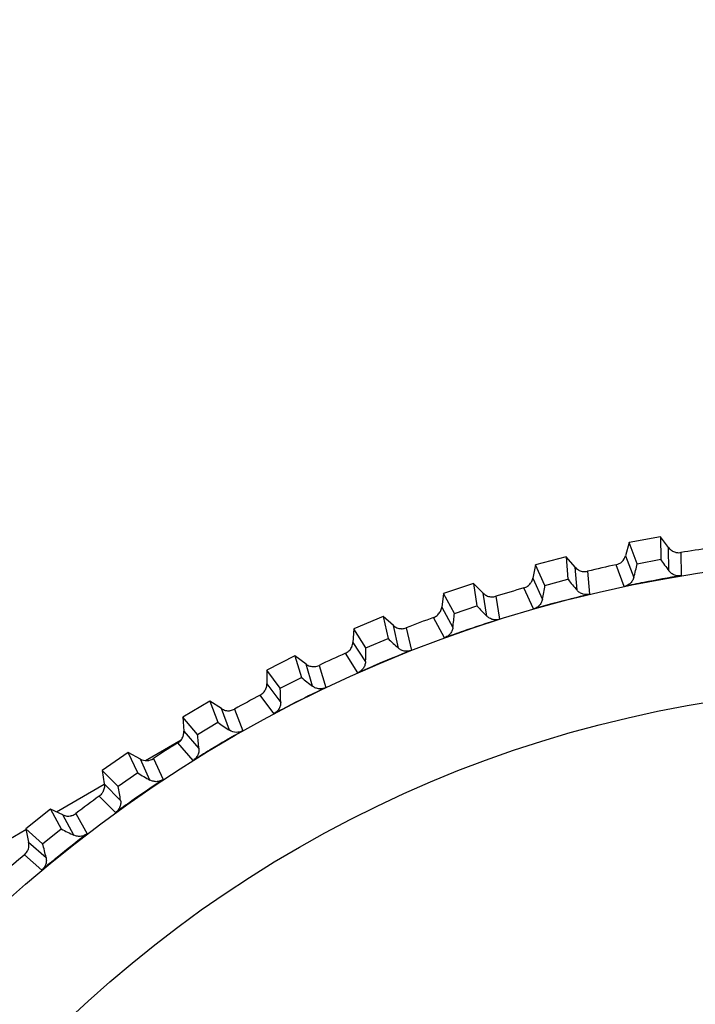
# Model space of a CAD drawing. Header units: millimetres. Extents: x -42 to 108, y 0 to 140.
# Tile 13 of 17: x 71 to 82, y 88 to 104. Entities that reach past the tile are written whole.
import ezdxf

# ---------------------------------------------------------------- set-up
doc = ezdxf.new("R2010")
doc.units = ezdxf.units.MM

msp = doc.modelspace()

# ---------------------------------------------------------------- linework, layer by layer
at = {"color": 7, "linetype": 'Continuous', "lineweight": 25}
for p, q in [((80.703, 95.275), (80.644, 95.065)), ((81.194, 95.367), (80.703, 95.275)), ((80.828, 94.941), (80.703, 95.275)), ((81.194, 95.367), (81.199, 95.011)), ((81.325, 95.194), (81.194, 95.367)), ((81.329, 94.829), (81.325, 95.194)), ((81.517, 95.117), (81.521, 94.751)), ((79.706, 95.05), (79.222, 94.923)), ((79.706, 95.05), (79.735, 94.694)), ((79.848, 94.886), (79.706, 95.05)), ((80.644, 95.065), (80.774, 94.724)), ((80.828, 94.941), (81.199, 95.011)), ((79.222, 94.923), (79.179, 94.71)), ((79.371, 94.599), (79.222, 94.923)), ((79.878, 94.522), (79.848, 94.886)), ((80.045, 94.822), (80.075, 94.458)), ((80.623, 94.581), (80.494, 94.923)), ((79.179, 94.71), (79.332, 94.378)), ((79.371, 94.599), (79.735, 94.694)), ((78.243, 94.629), (77.77, 94.468)), ((78.243, 94.629), (78.298, 94.276)), ((78.397, 94.475), (78.243, 94.629)), ((79.191, 94.226), (79.038, 94.558)), ((77.77, 94.468), (77.741, 94.253)), ((77.941, 94.155), (77.77, 94.468)), ((78.452, 94.114), (78.397, 94.475)), ((78.598, 94.426), (78.653, 94.064)), ((77.741, 94.253), (77.917, 93.933)), ((77.941, 94.155), (78.298, 94.276)), ((76.814, 94.107), (76.353, 93.914)), ((76.814, 94.107), (76.893, 93.759)), ((76.978, 93.964), (76.814, 94.107)), ((77.787, 93.771), (77.612, 94.091)), ((76.353, 93.914), (76.339, 93.697)), ((76.545, 93.614), (76.353, 93.914)), ((77.058, 93.608), (76.978, 93.964)), ((77.182, 93.929), (77.262, 93.572)), ((76.545, 93.614), (76.893, 93.759)), ((76.339, 93.697), (76.537, 93.39)), ((75.424, 93.487), (74.978, 93.262)), ((75.424, 93.487), (75.527, 93.145)), ((75.598, 93.356), (75.424, 93.487)), ((76.419, 93.219), (76.221, 93.527)), ((75.191, 92.976), (74.978, 93.262)), ((74.978, 93.262), (74.979, 93.045)), ((75.702, 93.006), (75.598, 93.356)), ((75.804, 93.335), (75.909, 92.985)), ((75.191, 92.976), (75.527, 93.145)), ((74.979, 93.045), (75.198, 92.752)), ((75.092, 92.574), (74.874, 92.867)), ((74.081, 92.771), (73.652, 92.516)), ((74.081, 92.771), (74.208, 92.438)), ((74.264, 92.653), (74.081, 92.771)), ((74.392, 92.311), (74.264, 92.653)), ((74.471, 92.646), (74.6, 92.304)), ((73.884, 92.245), (73.652, 92.516)), ((73.652, 92.516), (73.668, 92.299)), ((73.884, 92.245), (74.208, 92.438)), ((73.062, 91.834), (73.626, 92.16)), ((73.668, 92.299), (73.907, 92.023)), ((73.814, 91.837), (73.575, 92.114)), ((72.792, 91.963), (72.381, 91.679)), ((72.941, 91.64), (72.792, 91.963)), ((72.982, 91.858), (72.792, 91.963)), ((73.134, 91.526), (72.982, 91.858)), ((73.189, 91.866), (73.342, 91.534)), ((72.631, 91.425), (72.381, 91.679)), ((72.381, 91.679), (72.413, 91.464)), ((72.941, 91.64), (72.631, 91.425)), ((71.657, 91.023), (72.413, 91.46)), ((72.413, 91.464), (72.67, 91.205)), ((72.59, 91.013), (72.333, 91.273)), ((71.561, 91.068), (71.171, 90.755)), ((71.561, 91.068), (71.733, 90.755)), ((71.758, 90.976), (71.561, 91.068)), ((71.933, 90.656), (71.758, 90.976)), ((71.964, 90.998), (72.14, 90.678)), ((71.439, 90.52), (71.171, 90.755)), ((71.171, 90.755), (71.218, 90.543)), ((71.439, 90.52), (71.733, 90.755)), ((5, 52.539), (71.174, 90.744)), ((71.218, 90.543), (71.493, 90.302)), ((71.426, 90.106), (71.152, 90.347))]:
    msp.add_line(p, q, dxfattribs=at)
for radius in [21.133, 19.098]:
    msp.add_circle((85, 73.901), radius, dxfattribs=at)
for centre, radius, start, end in [((-265.106, -233.072), 488.125, 41.24425, 48.75575), ((-265.106, -233.072), 486.989, 41.7663, 48.75575), ((-265.106, -233.072), 487.089, 41.6118, 48.75575), ((85, 73.901), 21.5, 98.099, 99.3235), ((83.54, 96.545), 2.799, 213.2368, 217.8187), ((85, 73.901), 21.5, 102.099, 103.3235), ((78.089, 95.514), 2.799, 343.6038, 348.1858), ((81.964, 96.388), 2.799, 217.2368, 221.8187), ((85, 73.901), 21.5, 106.099, 107.3235), ((76.598, 94.979), 2.799, 347.6038, 352.1858), ((80.403, 96.121), 2.799, 221.2368, 225.8187), ((85, 73.901), 21.5, 110.099, 111.3235), ((75.148, 94.342), 2.799, 351.6038, 356.1858), ((78.864, 95.747), 2.799, 225.2368, 229.8187), ((73.746, 93.605), 2.799, 355.6038, 0.1858), ((85, 73.901), 21.5, 114.099, 115.3235), ((77.355, 95.265), 2.799, 229.2368, 233.8187), ((72.399, 92.772), 2.799, 359.6038, 4.1858), ((85, 73.901), 21.5, 118.099, 119.3235), ((75.883, 94.68), 2.799, 233.2368, 237.8187), ((71.113, 91.847), 2.799, 3.6038, 8.1858), ((85, 73.901), 21.5, 122.099, 123.3235), ((74.456, 93.993), 2.799, 237.2368, 241.8187), ((69.895, 90.834), 2.799, 7.6038, 12.1858), ((85, 73.901), 21.5, 126.099, 127.3235), ((73.08, 93.209), 2.799, 241.2368, 245.8187), ((68.751, 89.739), 2.799, 11.6038, 16.1858), ((85, 73.901), 21.5, 130.099, 131.3235)]:
    msp.add_arc(centre, radius, start, end, dxfattribs=at)
at = {"color": 8, "linetype": 'Continuous', "lineweight": 25}
msp.add_arc((-265.106, -233.072), 486.989, 41.7664, 48.75575, dxfattribs=at)
msp.add_open_spline([(55.622, 132.722), (59.586, 129.181), (67.514, 122.099), (78.941, 110.975), (88.666, 101.019), (94.406, 94.615), (96.598, 92.168)], degree=3, knots=[0, 0, 0, 0, 0.276392, 0.552784, 0.829175, 1, 1, 1, 1], dxfattribs=at)
at = {"color": 7, "linetype": 'Continuous', "lineweight": 25}
for points, knots in [([(81.325, 95.194), (81.331, 95.185), (81.339, 95.177), (81.347, 95.169), (81.355, 95.161), (81.364, 95.154), (81.373, 95.148), (81.382, 95.142), (81.392, 95.137), (81.402, 95.132), (81.412, 95.127), (81.422, 95.124), (81.433, 95.121), (81.438, 95.119), (81.444, 95.118), (81.449, 95.117), (81.46, 95.115), (81.471, 95.114), (81.482, 95.114), (81.494, 95.114), (81.505, 95.115), (81.517, 95.117)], [0, 0, 0, 0, 0.0000332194, 0.0000332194, 0.0000332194, 0.0000664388, 0.0000664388, 0.0000664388, 0.0000996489, 0.0000996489, 0.0000996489, 0.000132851, 0.000132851, 0.000132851, 0.0001493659, 0.0001493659, 0.0001493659, 0.0001828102, 0.0001828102, 0.0001828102, 0.0002172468, 0.0002172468, 0.0002172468, 0.0002172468]), ([(79.848, 94.886), (79.856, 94.877), (79.864, 94.869), (79.872, 94.862), (79.881, 94.855), (79.89, 94.849), (79.899, 94.843), (79.909, 94.838), (79.919, 94.833), (79.93, 94.829), (79.94, 94.825), (79.951, 94.822), (79.961, 94.82), (79.967, 94.819), (79.972, 94.819), (79.978, 94.818), (79.989, 94.817), (80, 94.816), (80.011, 94.817), (80.023, 94.818), (80.034, 94.82), (80.045, 94.822)], [0, 0, 0, 0, 0.0000332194, 0.0000332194, 0.0000332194, 0.0000664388, 0.0000664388, 0.0000664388, 0.0000996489, 0.0000996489, 0.0000996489, 0.000132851, 0.000132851, 0.000132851, 0.0001493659, 0.0001493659, 0.0001493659, 0.0001828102, 0.0001828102, 0.0001828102, 0.0002172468, 0.0002172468, 0.0002172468, 0.0002172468]), ([(81.521, 94.751), (81.51, 94.749), (81.499, 94.748), (81.488, 94.748), (81.477, 94.748), (81.466, 94.749), (81.455, 94.751), (81.445, 94.753), (81.434, 94.756), (81.424, 94.759), (81.414, 94.763), (81.404, 94.767), (81.394, 94.772), (81.385, 94.777), (81.377, 94.782), (81.369, 94.788), (81.361, 94.794), (81.354, 94.8), (81.347, 94.807), (81.341, 94.814), (81.334, 94.821), (81.329, 94.829)], [0, 0, 0, 0, 0.0000330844, 0.0000330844, 0.0000330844, 0.0000661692, 0.0000661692, 0.0000661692, 0.0000989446, 0.0000989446, 0.0000989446, 0.0001308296, 0.0001308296, 0.0001308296, 0.000161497, 0.000161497, 0.000161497, 0.0001901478, 0.0001901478, 0.0001901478, 0.0002195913, 0.0002195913, 0.0002195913, 0.0002195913]), ([(79.038, 94.558), (79.049, 94.561), (79.059, 94.565), (79.069, 94.57), (79.079, 94.574), (79.089, 94.58), (79.098, 94.586), (79.107, 94.593), (79.115, 94.6), (79.123, 94.608), (79.131, 94.615), (79.138, 94.624), (79.145, 94.633), (79.148, 94.637), (79.151, 94.642), (79.154, 94.647), (79.16, 94.656), (79.165, 94.666), (79.169, 94.677), (79.173, 94.687), (79.176, 94.698), (79.179, 94.71)], [0, 0, 0, 0, 0.0000331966, 0.0000331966, 0.0000331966, 0.0000663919, 0.0000663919, 0.0000663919, 0.0000995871, 0.0000995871, 0.0000995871, 0.0001327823, 0.0001327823, 0.0001327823, 0.0001492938, 0.0001492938, 0.0001492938, 0.0001827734, 0.0001827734, 0.0001827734, 0.0002172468, 0.0002172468, 0.0002172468, 0.0002172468]), ([(81.521, 94.751), (81.324, 94.718), (81.127, 94.683), (80.931, 94.644), (80.828, 94.624), (80.725, 94.603), (80.623, 94.581)], [0, 0, 0, 0, 0.0006000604, 0.0006000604, 0.0006000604, 0.000914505, 0.000914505, 0.000914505, 0.000914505]), ([(80.774, 94.724), (80.771, 94.714), (80.768, 94.705), (80.764, 94.696), (80.76, 94.687), (80.756, 94.679), (80.75, 94.67), (80.745, 94.662), (80.739, 94.654), (80.733, 94.646), (80.726, 94.639), (80.719, 94.632), (80.712, 94.625), (80.704, 94.619), (80.696, 94.613), (80.688, 94.608), (80.68, 94.603), (80.671, 94.598), (80.662, 94.594), (80.649, 94.588), (80.636, 94.584), (80.623, 94.581)], [0, 0, 0, 0, 0.0000302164, 0.0000302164, 0.0000302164, 0.0000598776, 0.0000598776, 0.0000598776, 0.0000895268, 0.0000895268, 0.0000895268, 0.0001191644, 0.0001191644, 0.0001191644, 0.000148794, 0.000148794, 0.000148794, 0.00017842, 0.00017842, 0.00017842, 0.0002196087, 0.0002196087, 0.0002196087, 0.0002196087]), ([(80.075, 94.458), (80.065, 94.455), (80.054, 94.454), (80.043, 94.453), (80.032, 94.452), (80.021, 94.452), (80.01, 94.453), (79.999, 94.454), (79.988, 94.456), (79.977, 94.459), (79.967, 94.462), (79.957, 94.465), (79.947, 94.47), (79.938, 94.474), (79.929, 94.479), (79.921, 94.484), (79.913, 94.489), (79.905, 94.495), (79.898, 94.501), (79.891, 94.508), (79.884, 94.515), (79.878, 94.522)], [0, 0, 0, 0, 0.0000330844, 0.0000330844, 0.0000330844, 0.0000661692, 0.0000661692, 0.0000661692, 0.0000989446, 0.0000989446, 0.0000989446, 0.0001308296, 0.0001308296, 0.0001308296, 0.000161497, 0.000161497, 0.000161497, 0.0001901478, 0.0001901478, 0.0001901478, 0.0002195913, 0.0002195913, 0.0002195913, 0.0002195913]), ([(78.397, 94.475), (78.405, 94.467), (78.413, 94.46), (78.422, 94.454), (78.431, 94.447), (78.441, 94.442), (78.451, 94.437), (78.461, 94.432), (78.471, 94.428), (78.482, 94.425), (78.493, 94.422), (78.503, 94.419), (78.514, 94.418), (78.52, 94.417), (78.525, 94.417), (78.531, 94.417), (78.542, 94.416), (78.553, 94.417), (78.564, 94.418), (78.576, 94.42), (78.587, 94.422), (78.598, 94.426)], [0, 0, 0, 0, 0.0000332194, 0.0000332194, 0.0000332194, 0.0000664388, 0.0000664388, 0.0000664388, 0.0000996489, 0.0000996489, 0.0000996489, 0.000132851, 0.000132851, 0.000132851, 0.0001493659, 0.0001493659, 0.0001493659, 0.0001828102, 0.0001828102, 0.0001828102, 0.0002172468, 0.0002172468, 0.0002172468, 0.0002172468]), ([(80.075, 94.458), (79.881, 94.411), (79.687, 94.362), (79.494, 94.31), (79.393, 94.282), (79.292, 94.254), (79.191, 94.226)], [0, 0, 0, 0, 0.0006000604, 0.0006000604, 0.0006000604, 0.000914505, 0.000914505, 0.000914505, 0.000914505]), ([(79.332, 94.378), (79.33, 94.369), (79.327, 94.359), (79.324, 94.35), (79.321, 94.341), (79.317, 94.332), (79.312, 94.323), (79.307, 94.315), (79.302, 94.306), (79.296, 94.298), (79.29, 94.29), (79.284, 94.283), (79.277, 94.276), (79.27, 94.269), (79.262, 94.262), (79.254, 94.257), (79.246, 94.251), (79.238, 94.245), (79.229, 94.241), (79.217, 94.234), (79.204, 94.229), (79.191, 94.226)], [0, 0, 0, 0, 0.0000302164, 0.0000302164, 0.0000302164, 0.0000598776, 0.0000598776, 0.0000598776, 0.0000895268, 0.0000895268, 0.0000895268, 0.0001191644, 0.0001191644, 0.0001191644, 0.000148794, 0.000148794, 0.000148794, 0.00017842, 0.00017842, 0.00017842, 0.0002196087, 0.0002196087, 0.0002196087, 0.0002196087]), ([(77.612, 94.091), (77.622, 94.095), (77.632, 94.1), (77.642, 94.105), (77.651, 94.111), (77.661, 94.117), (77.669, 94.124), (77.678, 94.131), (77.686, 94.139), (77.693, 94.147), (77.7, 94.156), (77.707, 94.164), (77.713, 94.174), (77.716, 94.179), (77.718, 94.183), (77.721, 94.188), (77.726, 94.198), (77.73, 94.209), (77.734, 94.219), (77.737, 94.23), (77.74, 94.242), (77.741, 94.253)], [0, 0, 0, 0, 0.0000331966, 0.0000331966, 0.0000331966, 0.0000663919, 0.0000663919, 0.0000663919, 0.0000995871, 0.0000995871, 0.0000995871, 0.0001327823, 0.0001327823, 0.0001327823, 0.0001492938, 0.0001492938, 0.0001492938, 0.0001827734, 0.0001827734, 0.0001827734, 0.0002172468, 0.0002172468, 0.0002172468, 0.0002172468]), ([(78.653, 94.064), (78.463, 94.004), (78.273, 93.941), (78.084, 93.876), (77.985, 93.842), (77.886, 93.807), (77.787, 93.771)], [0, 0, 0, 0, 0.0006000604, 0.0006000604, 0.0006000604, 0.000914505, 0.000914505, 0.000914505, 0.000914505]), ([(78.653, 94.064), (78.643, 94.061), (78.632, 94.058), (78.621, 94.057), (78.61, 94.055), (78.599, 94.055), (78.588, 94.055), (78.577, 94.055), (78.566, 94.056), (78.556, 94.059), (78.545, 94.061), (78.535, 94.063), (78.525, 94.067), (78.515, 94.071), (78.506, 94.075), (78.497, 94.08), (78.489, 94.084), (78.481, 94.09), (78.473, 94.095), (78.466, 94.101), (78.458, 94.107), (78.452, 94.114)], [0, 0, 0, 0, 0.0000330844, 0.0000330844, 0.0000330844, 0.0000661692, 0.0000661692, 0.0000661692, 0.0000989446, 0.0000989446, 0.0000989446, 0.0001308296, 0.0001308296, 0.0001308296, 0.000161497, 0.000161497, 0.000161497, 0.0001901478, 0.0001901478, 0.0001901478, 0.0002195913, 0.0002195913, 0.0002195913, 0.0002195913]), ([(76.978, 93.964), (76.986, 93.957), (76.995, 93.951), (77.005, 93.945), (77.014, 93.939), (77.024, 93.934), (77.034, 93.93), (77.045, 93.926), (77.055, 93.922), (77.066, 93.92), (77.077, 93.918), (77.088, 93.916), (77.099, 93.916), (77.105, 93.915), (77.11, 93.915), (77.116, 93.915), (77.127, 93.916), (77.138, 93.917), (77.149, 93.919), (77.16, 93.922), (77.171, 93.925), (77.182, 93.929)], [0, 0, 0, 0, 0.0000332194, 0.0000332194, 0.0000332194, 0.0000664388, 0.0000664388, 0.0000664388, 0.0000996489, 0.0000996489, 0.0000996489, 0.000132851, 0.000132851, 0.000132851, 0.0001493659, 0.0001493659, 0.0001493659, 0.0001828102, 0.0001828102, 0.0001828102, 0.0002172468, 0.0002172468, 0.0002172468, 0.0002172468]), ([(77.917, 93.933), (77.916, 93.923), (77.914, 93.914), (77.911, 93.904), (77.909, 93.895), (77.905, 93.886), (77.901, 93.877), (77.897, 93.868), (77.893, 93.859), (77.887, 93.851), (77.882, 93.842), (77.876, 93.834), (77.869, 93.827), (77.863, 93.82), (77.856, 93.813), (77.848, 93.806), (77.841, 93.8), (77.833, 93.794), (77.824, 93.789), (77.813, 93.782), (77.8, 93.775), (77.787, 93.771)], [0, 0, 0, 0, 0.0000302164, 0.0000302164, 0.0000302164, 0.0000598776, 0.0000598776, 0.0000598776, 0.0000895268, 0.0000895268, 0.0000895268, 0.0001191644, 0.0001191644, 0.0001191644, 0.000148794, 0.000148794, 0.000148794, 0.00017842, 0.00017842, 0.00017842, 0.0002196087, 0.0002196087, 0.0002196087, 0.0002196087]), ([(76.221, 93.527), (76.231, 93.531), (76.241, 93.537), (76.25, 93.543), (76.26, 93.549), (76.268, 93.556), (76.276, 93.564), (76.284, 93.571), (76.292, 93.579), (76.299, 93.588), (76.305, 93.597), (76.311, 93.606), (76.316, 93.616), (76.319, 93.621), (76.321, 93.626), (76.324, 93.631), (76.328, 93.641), (76.331, 93.652), (76.334, 93.663), (76.337, 93.674), (76.338, 93.686), (76.339, 93.697)], [0, 0, 0, 0, 0.0000331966, 0.0000331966, 0.0000331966, 0.0000663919, 0.0000663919, 0.0000663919, 0.0000995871, 0.0000995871, 0.0000995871, 0.0001327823, 0.0001327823, 0.0001327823, 0.0001492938, 0.0001492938, 0.0001492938, 0.0001827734, 0.0001827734, 0.0001827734, 0.0002172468, 0.0002172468, 0.0002172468, 0.0002172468]), ([(77.262, 93.572), (77.076, 93.499), (76.891, 93.423), (76.707, 93.345), (76.611, 93.304), (76.515, 93.262), (76.419, 93.219)], [0, 0, 0, 0, 0.0006000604, 0.0006000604, 0.0006000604, 0.000914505, 0.000914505, 0.000914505, 0.000914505]), ([(77.262, 93.572), (77.252, 93.568), (77.241, 93.565), (77.231, 93.563), (77.22, 93.561), (77.209, 93.559), (77.198, 93.559), (77.187, 93.558), (77.176, 93.559), (77.165, 93.56), (77.155, 93.561), (77.144, 93.563), (77.134, 93.566), (77.124, 93.569), (77.114, 93.573), (77.105, 93.577), (77.097, 93.581), (77.088, 93.586), (77.081, 93.591), (77.073, 93.596), (77.065, 93.602), (77.058, 93.608)], [0, 0, 0, 0, 0.0000330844, 0.0000330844, 0.0000330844, 0.0000661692, 0.0000661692, 0.0000661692, 0.0000989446, 0.0000989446, 0.0000989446, 0.0001308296, 0.0001308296, 0.0001308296, 0.000161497, 0.000161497, 0.000161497, 0.0001901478, 0.0001901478, 0.0001901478, 0.0002195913, 0.0002195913, 0.0002195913, 0.0002195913]), ([(75.598, 93.356), (75.607, 93.349), (75.616, 93.343), (75.626, 93.338), (75.636, 93.333), (75.646, 93.329), (75.657, 93.325), (75.667, 93.322), (75.678, 93.319), (75.689, 93.318), (75.7, 93.316), (75.711, 93.315), (75.722, 93.316), (75.728, 93.316), (75.733, 93.316), (75.739, 93.317), (75.75, 93.318), (75.761, 93.32), (75.772, 93.323), (75.783, 93.326), (75.793, 93.33), (75.804, 93.335)], [0, 0, 0, 0, 0.0000332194, 0.0000332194, 0.0000332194, 0.0000664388, 0.0000664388, 0.0000664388, 0.0000996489, 0.0000996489, 0.0000996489, 0.000132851, 0.000132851, 0.000132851, 0.0001493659, 0.0001493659, 0.0001493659, 0.0001828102, 0.0001828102, 0.0001828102, 0.0002172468, 0.0002172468, 0.0002172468, 0.0002172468]), ([(76.537, 93.39), (76.536, 93.38), (76.535, 93.371), (76.533, 93.361), (76.531, 93.351), (76.528, 93.342), (76.525, 93.333), (76.522, 93.324), (76.518, 93.315), (76.513, 93.306), (76.508, 93.297), (76.503, 93.289), (76.497, 93.281), (76.491, 93.273), (76.484, 93.266), (76.477, 93.259), (76.47, 93.252), (76.462, 93.246), (76.454, 93.24), (76.443, 93.232), (76.431, 93.225), (76.419, 93.219)], [0, 0, 0, 0, 0.0000302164, 0.0000302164, 0.0000302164, 0.0000598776, 0.0000598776, 0.0000598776, 0.0000895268, 0.0000895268, 0.0000895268, 0.0001191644, 0.0001191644, 0.0001191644, 0.000148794, 0.000148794, 0.000148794, 0.00017842, 0.00017842, 0.00017842, 0.0002196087, 0.0002196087, 0.0002196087, 0.0002196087]), ([(74.874, 92.867), (74.883, 92.872), (74.893, 92.878), (74.901, 92.885), (74.91, 92.892), (74.918, 92.899), (74.926, 92.907), (74.933, 92.915), (74.94, 92.924), (74.946, 92.933), (74.953, 92.943), (74.958, 92.952), (74.962, 92.962), (74.965, 92.967), (74.967, 92.973), (74.968, 92.978), (74.972, 92.988), (74.975, 92.999), (74.977, 93.01), (74.978, 93.022), (74.979, 93.033), (74.979, 93.045)], [0, 0, 0, 0, 0.0000331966, 0.0000331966, 0.0000331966, 0.0000663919, 0.0000663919, 0.0000663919, 0.0000995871, 0.0000995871, 0.0000995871, 0.0001327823, 0.0001327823, 0.0001327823, 0.0001492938, 0.0001492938, 0.0001492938, 0.0001827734, 0.0001827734, 0.0001827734, 0.0002172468, 0.0002172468, 0.0002172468, 0.0002172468]), ([(75.909, 92.985), (75.728, 92.899), (75.549, 92.81), (75.371, 92.719), (75.278, 92.671), (75.185, 92.623), (75.092, 92.574)], [0, 0, 0, 0, 0.0006000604, 0.0006000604, 0.0006000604, 0.000914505, 0.000914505, 0.000914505, 0.000914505]), ([(75.909, 92.985), (75.899, 92.98), (75.889, 92.976), (75.878, 92.973), (75.867, 92.97), (75.857, 92.968), (75.846, 92.967), (75.835, 92.965), (75.824, 92.965), (75.813, 92.966), (75.802, 92.966), (75.792, 92.967), (75.781, 92.97), (75.771, 92.972), (75.761, 92.975), (75.752, 92.978), (75.743, 92.982), (75.735, 92.986), (75.726, 92.99), (75.718, 92.995), (75.71, 93), (75.702, 93.006)], [0, 0, 0, 0, 0.0000330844, 0.0000330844, 0.0000330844, 0.0000661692, 0.0000661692, 0.0000661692, 0.0000989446, 0.0000989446, 0.0000989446, 0.0001308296, 0.0001308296, 0.0001308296, 0.000161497, 0.000161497, 0.000161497, 0.0001901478, 0.0001901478, 0.0001901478, 0.0002195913, 0.0002195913, 0.0002195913, 0.0002195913]), ([(74.264, 92.653), (74.273, 92.647), (74.283, 92.641), (74.293, 92.637), (74.303, 92.633), (74.314, 92.629), (74.324, 92.626), (74.335, 92.624), (74.346, 92.622), (74.357, 92.621), (74.368, 92.62), (74.379, 92.62), (74.39, 92.621), (74.396, 92.622), (74.401, 92.622), (74.407, 92.623), (74.418, 92.625), (74.429, 92.628), (74.439, 92.632), (74.45, 92.636), (74.461, 92.64), (74.471, 92.646)], [0, 0, 0, 0, 0.0000332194, 0.0000332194, 0.0000332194, 0.0000664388, 0.0000664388, 0.0000664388, 0.0000996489, 0.0000996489, 0.0000996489, 0.000132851, 0.000132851, 0.000132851, 0.0001493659, 0.0001493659, 0.0001493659, 0.0001828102, 0.0001828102, 0.0001828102, 0.0002172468, 0.0002172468, 0.0002172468, 0.0002172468]), ([(75.198, 92.752), (75.198, 92.743), (75.198, 92.733), (75.196, 92.723), (75.195, 92.713), (75.193, 92.704), (75.19, 92.694), (75.187, 92.685), (75.184, 92.676), (75.18, 92.667), (75.176, 92.658), (75.171, 92.649), (75.166, 92.641), (75.16, 92.632), (75.154, 92.624), (75.148, 92.617), (75.141, 92.61), (75.134, 92.603), (75.126, 92.597), (75.116, 92.588), (75.104, 92.58), (75.092, 92.574)], [0, 0, 0, 0, 0.0000302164, 0.0000302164, 0.0000302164, 0.0000598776, 0.0000598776, 0.0000598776, 0.0000895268, 0.0000895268, 0.0000895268, 0.0001191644, 0.0001191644, 0.0001191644, 0.000148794, 0.000148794, 0.000148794, 0.00017842, 0.00017842, 0.00017842, 0.0002196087, 0.0002196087, 0.0002196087, 0.0002196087]), ([(74.6, 92.304), (74.568, 92.286), (74.531, 92.277), (74.458, 92.28), (74.422, 92.292), (74.392, 92.311)], [0, 0, 0, 0, 0.5, 0.5, 1, 1, 1, 1]), ([(73.575, 92.114), (73.585, 92.12), (73.594, 92.127), (73.602, 92.134), (73.61, 92.141), (73.618, 92.149), (73.625, 92.158), (73.632, 92.167), (73.638, 92.176), (73.643, 92.186), (73.649, 92.195), (73.653, 92.205), (73.657, 92.216), (73.659, 92.221), (73.661, 92.226), (73.662, 92.232), (73.665, 92.242), (73.667, 92.253), (73.668, 92.265), (73.669, 92.276), (73.669, 92.288), (73.668, 92.299)], [0, 0, 0, 0, 0.0000331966, 0.0000331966, 0.0000331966, 0.0000663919, 0.0000663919, 0.0000663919, 0.0000995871, 0.0000995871, 0.0000995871, 0.0001327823, 0.0001327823, 0.0001327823, 0.0001492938, 0.0001492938, 0.0001492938, 0.0001827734, 0.0001827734, 0.0001827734, 0.0002172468, 0.0002172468, 0.0002172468, 0.0002172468]), ([(74.6, 92.304), (74.426, 92.206), (74.253, 92.105), (74.082, 92.001), (73.992, 91.947), (73.903, 91.892), (73.814, 91.837)], [0, 0, 0, 0, 0.0006000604, 0.0006000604, 0.0006000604, 0.000914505, 0.000914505, 0.000914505, 0.000914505]), ([(73.907, 92.023), (73.908, 92.013), (73.908, 92.003), (73.907, 91.993), (73.907, 91.984), (73.905, 91.974), (73.903, 91.964), (73.901, 91.955), (73.898, 91.945), (73.895, 91.936), (73.891, 91.927), (73.887, 91.918), (73.882, 91.909), (73.878, 91.9), (73.872, 91.892), (73.866, 91.884), (73.86, 91.876), (73.853, 91.869), (73.846, 91.862), (73.836, 91.853), (73.825, 91.844), (73.814, 91.837)], [0, 0, 0, 0, 0.0000302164, 0.0000302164, 0.0000302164, 0.0000598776, 0.0000598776, 0.0000598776, 0.0000895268, 0.0000895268, 0.0000895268, 0.0001191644, 0.0001191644, 0.0001191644, 0.000148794, 0.000148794, 0.000148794, 0.00017842, 0.00017842, 0.00017842, 0.0002196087, 0.0002196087, 0.0002196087, 0.0002196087]), ([(73.342, 91.534), (73.175, 91.423), (73.009, 91.311), (72.846, 91.196), (72.76, 91.135), (72.675, 91.075), (72.59, 91.013)], [0, 0, 0, 0, 0.0006000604, 0.0006000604, 0.0006000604, 0.000914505, 0.000914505, 0.000914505, 0.000914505]), ([(73.342, 91.534), (73.332, 91.528), (73.323, 91.522), (73.312, 91.518), (73.302, 91.513), (73.292, 91.51), (73.281, 91.507), (73.271, 91.504), (73.26, 91.502), (73.249, 91.501), (73.238, 91.5), (73.228, 91.5), (73.217, 91.501), (73.207, 91.502), (73.197, 91.503), (73.187, 91.506), (73.178, 91.508), (73.169, 91.511), (73.16, 91.514), (73.151, 91.517), (73.142, 91.522), (73.134, 91.526)], [0, 0, 0, 0, 0.0000330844, 0.0000330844, 0.0000330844, 0.0000661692, 0.0000661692, 0.0000661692, 0.0000989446, 0.0000989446, 0.0000989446, 0.0001308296, 0.0001308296, 0.0001308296, 0.000161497, 0.000161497, 0.000161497, 0.0001901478, 0.0001901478, 0.0001901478, 0.0002195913, 0.0002195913, 0.0002195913, 0.0002195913]), ([(72.413, 91.464), (72.414, 91.453), (72.415, 91.442), (72.415, 91.431), (72.414, 91.419), (72.413, 91.408), (72.411, 91.398), (72.409, 91.387), (72.406, 91.376), (72.402, 91.365), (72.399, 91.355), (72.394, 91.345), (72.388, 91.335), (72.386, 91.331), (72.383, 91.326), (72.38, 91.321), (72.373, 91.312), (72.366, 91.303), (72.359, 91.295), (72.351, 91.287), (72.342, 91.28), (72.333, 91.273)], [0, 0, 0, 0, 0.0000332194, 0.0000332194, 0.0000332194, 0.0000664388, 0.0000664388, 0.0000664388, 0.0000996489, 0.0000996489, 0.0000996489, 0.000132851, 0.000132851, 0.000132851, 0.0001493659, 0.0001493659, 0.0001493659, 0.0001828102, 0.0001828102, 0.0001828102, 0.0002172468, 0.0002172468, 0.0002172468, 0.0002172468]), ([(72.67, 91.205), (72.671, 91.195), (72.672, 91.185), (72.672, 91.175), (72.672, 91.166), (72.672, 91.156), (72.67, 91.146), (72.669, 91.136), (72.667, 91.127), (72.664, 91.117), (72.661, 91.108), (72.657, 91.099), (72.653, 91.09), (72.649, 91.081), (72.644, 91.072), (72.639, 91.064), (72.633, 91.056), (72.627, 91.048), (72.62, 91.04), (72.611, 91.03), (72.601, 91.021), (72.59, 91.013)], [0, 0, 0, 0, 0.0000302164, 0.0000302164, 0.0000302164, 0.0000598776, 0.0000598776, 0.0000598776, 0.0000895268, 0.0000895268, 0.0000895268, 0.0001191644, 0.0001191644, 0.0001191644, 0.000148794, 0.000148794, 0.000148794, 0.00017842, 0.00017842, 0.00017842, 0.0002196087, 0.0002196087, 0.0002196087, 0.0002196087]), ([(71.758, 90.976), (71.769, 90.971), (71.779, 90.967), (71.79, 90.964), (71.8, 90.962), (71.811, 90.959), (71.822, 90.958), (71.833, 90.957), (71.844, 90.957), (71.855, 90.958), (71.867, 90.958), (71.878, 90.96), (71.888, 90.962), (71.894, 90.964), (71.899, 90.965), (71.904, 90.967), (71.915, 90.97), (71.925, 90.975), (71.935, 90.98), (71.945, 90.985), (71.955, 90.991), (71.964, 90.998)], [0, 0, 0, 0, 0.0000332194, 0.0000332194, 0.0000332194, 0.0000664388, 0.0000664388, 0.0000664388, 0.0000996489, 0.0000996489, 0.0000996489, 0.000132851, 0.000132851, 0.000132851, 0.0001493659, 0.0001493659, 0.0001493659, 0.0001828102, 0.0001828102, 0.0001828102, 0.0002172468, 0.0002172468, 0.0002172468, 0.0002172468]), ([(72.14, 90.678), (71.981, 90.556), (71.824, 90.432), (71.669, 90.306), (71.588, 90.24), (71.507, 90.173), (71.426, 90.106)], [0, 0, 0, 0, 0.0006000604, 0.0006000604, 0.0006000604, 0.000914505, 0.000914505, 0.000914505, 0.000914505]), ([(72.14, 90.678), (72.131, 90.671), (72.122, 90.665), (72.112, 90.66), (72.102, 90.654), (72.092, 90.65), (72.082, 90.647), (72.071, 90.643), (72.061, 90.64), (72.05, 90.639), (72.039, 90.637), (72.029, 90.636), (72.018, 90.636), (72.008, 90.636), (71.998, 90.637), (71.988, 90.639), (71.978, 90.64), (71.969, 90.642), (71.96, 90.645), (71.951, 90.648), (71.942, 90.651), (71.933, 90.656)], [0, 0, 0, 0, 0.0000330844, 0.0000330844, 0.0000330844, 0.0000661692, 0.0000661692, 0.0000661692, 0.0000989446, 0.0000989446, 0.0000989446, 0.0001308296, 0.0001308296, 0.0001308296, 0.000161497, 0.000161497, 0.000161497, 0.0001901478, 0.0001901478, 0.0001901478, 0.0002195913, 0.0002195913, 0.0002195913, 0.0002195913]), ([(71.152, 90.347), (71.16, 90.354), (71.168, 90.362), (71.175, 90.37), (71.182, 90.379), (71.189, 90.388), (71.194, 90.397), (71.2, 90.407), (71.205, 90.417), (71.209, 90.427), (71.213, 90.437), (71.216, 90.448), (71.219, 90.459), (71.22, 90.464), (71.221, 90.47), (71.221, 90.475), (71.223, 90.486), (71.223, 90.498), (71.223, 90.509), (71.222, 90.52), (71.221, 90.532), (71.218, 90.543)], [0, 0, 0, 0, 0.0000331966, 0.0000331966, 0.0000331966, 0.0000663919, 0.0000663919, 0.0000663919, 0.0000995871, 0.0000995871, 0.0000995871, 0.0001327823, 0.0001327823, 0.0001327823, 0.0001492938, 0.0001492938, 0.0001492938, 0.0001827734, 0.0001827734, 0.0001827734, 0.0002172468, 0.0002172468, 0.0002172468, 0.0002172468]), ([(71.493, 90.302), (71.495, 90.293), (71.496, 90.283), (71.497, 90.273), (71.498, 90.264), (71.498, 90.254), (71.497, 90.244), (71.497, 90.234), (71.495, 90.224), (71.493, 90.215), (71.491, 90.205), (71.488, 90.196), (71.484, 90.186), (71.481, 90.177), (71.476, 90.168), (71.472, 90.16), (71.467, 90.151), (71.461, 90.143), (71.455, 90.135), (71.446, 90.124), (71.437, 90.114), (71.426, 90.106)], [0, 0, 0, 0, 0.0000302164, 0.0000302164, 0.0000302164, 0.0000598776, 0.0000598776, 0.0000598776, 0.0000895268, 0.0000895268, 0.0000895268, 0.0001191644, 0.0001191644, 0.0001191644, 0.000148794, 0.000148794, 0.000148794, 0.00017842, 0.00017842, 0.00017842, 0.0002196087, 0.0002196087, 0.0002196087, 0.0002196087])]:
    msp.add_open_spline(points, degree=3, knots=knots, dxfattribs=at)
for points in [[(80.494, 94.923), (80.565, 94.939), (80.625, 94.995), (80.644, 95.065)], [(72.982, 91.858), (73.046, 91.823), (73.128, 91.826), (73.189, 91.866)]]:
    msp.add_open_spline(points, degree=3, dxfattribs=at)

doc.saveas('drawing.dxf')
